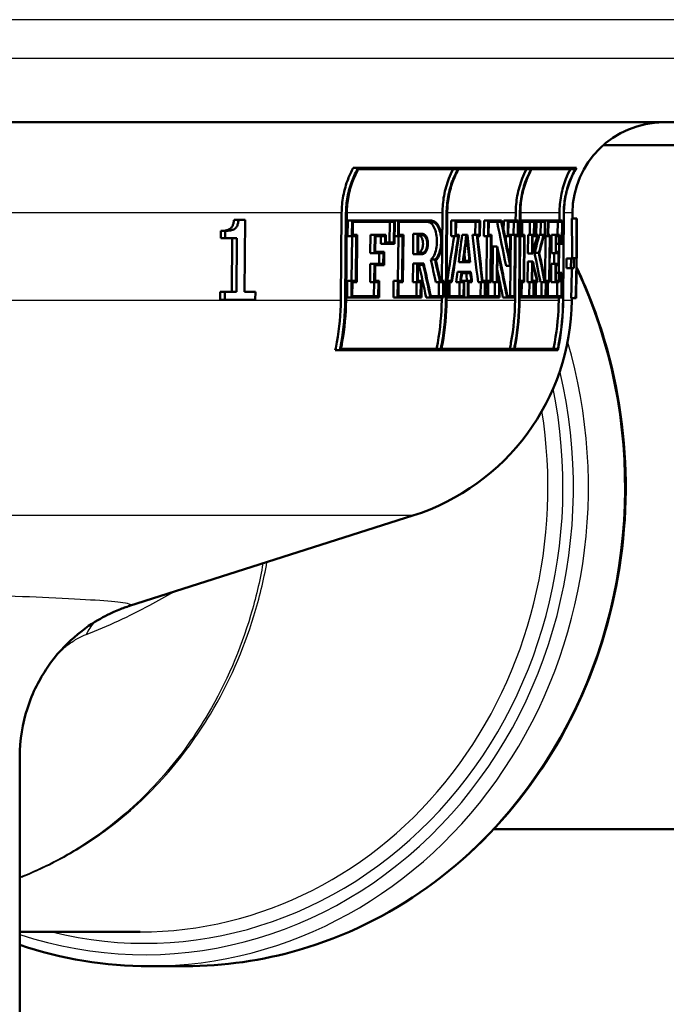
# Model space of a CAD drawing. Header units: millimetres. Extents: x 100 to 2000, y 93 to 4053.
# Tile 10 of 25: x 934 to 962, y 1501 to 1545. Entities that reach past the tile are written whole.
import ezdxf

# ---------------------------------------------------------------- set-up
doc = ezdxf.new("R2010")
doc.units = ezdxf.units.MM
doc.header["$LTSCALE"] = 10
doc.layers.add('Visible Edges(ISO)', color=7, linetype='Continuous', lineweight=50)
doc.layers.add('Visible Tangent Edges(ISO)', color=7, linetype='Continuous', lineweight=25)

msp = doc.modelspace()

# ---------------------------------------------------------------- linework, layer by layer
at = {"layer": 'Visible Edges(ISO)'}
for p, q in [((968.203, 1540.102), (852.803, 1540.102)), ((962.427, 1539.102), (959.3, 1539.102)), ((948.557, 1538.107), (948.336, 1538.107)), ((948.557, 1538.107), (958.117, 1538.107)), ((952.923, 1538.05), (948.56, 1538.05)), ((956.137, 1538.05), (952.95, 1538.05)), ((958.074, 1538.05), (956.156, 1538.05)), ((947.794, 1532.295), (947.825, 1536.137)), ((948.015, 1536.135), (947.983, 1532.294)), ((948.019, 1532.294), (948.051, 1536.135)), ((952.22, 1533.156), (952.244, 1536.137)), ((952.428, 1536.135), (952.398, 1532.294)), ((952.425, 1532.294), (952.456, 1536.135)), ((955.456, 1535.79), (955.459, 1536.137)), ((955.643, 1536.135), (955.612, 1532.294)), ((955.63, 1532.294), (955.661, 1536.135)), ((957.373, 1535.79), (957.376, 1536.137)), ((957.565, 1536.135), (957.534, 1532.294)), ((957.543, 1532.294), (957.574, 1536.135)), ((957.944, 1535.886), (957.946, 1536.137)), ((943.304, 1535.829), (943.104, 1535.829)), ((943.304, 1535.829), (943.588, 1535.829)), ((943.561, 1532.675), (943.588, 1535.829)), ((948.086, 1535.11), (948.091, 1535.79)), ((948.281, 1535.79), (948.091, 1535.79)), ((948.281, 1535.79), (948.275, 1535.11)), ((948.281, 1535.79), (950.154, 1535.79)), ((948.311, 1535.167), (948.316, 1535.733)), ((950.121, 1535.733), (948.316, 1535.733)), ((949.927, 1534.825), (949.935, 1535.733)), ((950.121, 1535.733), (950.114, 1534.825)), ((950.145, 1534.768), (950.154, 1535.79)), ((950.307, 1535.79), (950.154, 1535.79)), ((950.307, 1535.79), (950.302, 1535.11)), ((950.307, 1535.79), (951.772, 1535.79)), ((950.334, 1535.167), (950.339, 1535.733)), ((951.771, 1535.733), (950.339, 1535.733)), ((952.629, 1535.11), (952.634, 1535.79)), ((952.818, 1535.79), (952.634, 1535.79)), ((952.818, 1535.79), (952.813, 1535.11)), ((952.818, 1535.79), (953.896, 1535.79)), ((952.839, 1535.167), (952.844, 1535.733)), ((953.872, 1535.733), (952.844, 1535.733)), ((953.684, 1535.167), (953.689, 1535.733)), ((953.872, 1535.733), (953.868, 1535.167)), ((953.891, 1535.11), (953.896, 1535.79)), ((954.063, 1535.11), (954.069, 1535.79)), ((954.252, 1535.79), (954.069, 1535.79)), ((954.252, 1535.79), (954.247, 1535.11)), ((954.252, 1535.79), (954.838, 1535.79)), ((954.27, 1535.167), (954.274, 1535.733)), ((954.825, 1535.733), (954.274, 1535.733)), ((954.93, 1535.345), (954.934, 1535.79)), ((955.118, 1535.79), (954.934, 1535.79)), ((955.118, 1535.79), (955.112, 1535.11)), ((955.118, 1535.79), (955.572, 1535.79)), ((955.133, 1535.167), (955.137, 1535.733)), ((955.553, 1535.733), (955.137, 1535.733)), ((955.365, 1535.167), (955.369, 1535.733)), ((955.553, 1535.733), (955.549, 1535.167)), ((955.567, 1535.11), (955.572, 1535.79)), ((955.725, 1535.79), (955.658, 1535.79)), ((955.725, 1535.79), (955.72, 1535.11)), ((955.725, 1535.79), (956.279, 1535.79)), ((955.738, 1535.167), (955.743, 1535.733)), ((956.262, 1535.733), (955.743, 1535.733)), ((956.073, 1535.167), (956.077, 1535.733)), ((956.262, 1535.733), (956.258, 1535.167)), ((956.273, 1535.11), (956.279, 1535.79)), ((956.35, 1535.79), (956.279, 1535.79)), ((956.35, 1535.79), (956.344, 1535.11)), ((956.35, 1535.79), (956.756, 1535.79)), ((956.361, 1535.167), (956.365, 1535.733)), ((956.742, 1535.733), (956.365, 1535.733)), ((956.551, 1535.167), (956.556, 1535.733)), ((956.742, 1535.733), (956.737, 1535.167)), ((956.75, 1535.11), (956.756, 1535.79)), ((956.879, 1535.79), (956.756, 1535.79)), ((956.879, 1535.79), (956.873, 1535.11)), ((956.879, 1535.79), (957.502, 1535.79)), ((956.887, 1535.167), (956.891, 1535.733)), ((957.492, 1535.733), (956.891, 1535.733)), ((957.298, 1535.167), (957.303, 1535.733)), ((957.492, 1535.733), (957.484, 1534.825)), ((957.494, 1534.768), (957.502, 1535.79)), ((958.118, 1535.886), (957.921, 1535.886)), ((958.118, 1535.886), (958.134, 1535.886)), ((958.137, 1535.886), (958.134, 1535.886)), ((942.52, 1535.021), (942.522, 1535.341)), ((942.723, 1535.341), (942.522, 1535.341)), ((942.723, 1535.341), (942.72, 1535.021)), ((942.72, 1535.021), (942.52, 1535.021)), ((943.227, 1535.021), (942.72, 1535.021)), ((943.007, 1532.675), (943.028, 1535.021)), ((943.227, 1535.021), (943.207, 1532.675)), ((948.275, 1535.11), (948.086, 1535.11)), ((948.263, 1533.156), (948.28, 1535.11)), ((948.468, 1535.11), (948.275, 1535.11)), ((948.311, 1535.167), (948.504, 1535.167)), ((948.468, 1535.11), (948.452, 1533.156)), ((948.487, 1533.099), (948.504, 1535.167)), ((949.08, 1534.366), (949.087, 1535.167)), ((949.275, 1535.167), (949.087, 1535.167)), ((949.275, 1535.167), (949.268, 1534.366)), ((949.275, 1535.167), (949.764, 1535.167)), ((949.302, 1534.423), (949.308, 1535.11)), ((949.731, 1535.11), (949.308, 1535.11)), ((949.541, 1534.768), (949.544, 1535.11)), ((949.731, 1535.11), (949.728, 1534.768)), ((949.761, 1534.825), (949.764, 1535.167)), ((950.302, 1535.11), (950.148, 1535.11)), ((950.296, 1533.156), (950.312, 1535.11)), ((950.498, 1535.11), (950.302, 1535.11)), ((950.334, 1535.167), (950.53, 1535.167)), ((950.498, 1535.11), (950.482, 1533.156)), ((950.513, 1533.099), (950.53, 1535.167)), ((950.96, 1534.324), (950.967, 1535.206)), ((951.152, 1535.206), (950.967, 1535.206)), ((951.152, 1535.206), (951.145, 1534.324)), ((951.152, 1535.206), (951.384, 1535.206)), ((951.176, 1534.381), (951.182, 1535.149)), ((951.383, 1535.149), (951.182, 1535.149)), ((952.813, 1535.11), (952.629, 1535.11)), ((952.937, 1535.11), (952.813, 1535.11)), ((952.839, 1535.167), (952.972, 1535.167)), ((953.292, 1535.167), (953.108, 1535.167)), ((953.292, 1535.167), (953.338, 1535.167)), ((953.318, 1535.11), (953.31, 1535.11)), ((953.746, 1535.167), (953.563, 1535.167)), ((953.746, 1535.167), (953.868, 1535.167)), ((953.891, 1535.11), (953.778, 1535.11)), ((954.247, 1535.11), (954.063, 1535.11)), ((954.175, 1533.156), (954.191, 1535.11)), ((954.374, 1535.11), (954.247, 1535.11)), ((954.27, 1535.167), (954.397, 1535.167)), ((954.374, 1535.11), (954.359, 1533.156)), ((954.38, 1533.099), (954.397, 1535.167)), ((955.112, 1535.11), (954.979, 1535.11)), ((955.022, 1534.898), (955.024, 1535.11)), ((955.208, 1535.11), (955.112, 1535.11)), ((955.133, 1535.167), (955.228, 1535.167)), ((955.208, 1535.11), (955.199, 1534.017)), ((955.217, 1533.809), (955.228, 1535.167)), ((955.22, 1532.482), (955.241, 1535.167)), ((955.425, 1535.167), (955.241, 1535.167)), ((955.425, 1535.167), (955.404, 1532.482)), ((955.422, 1532.425), (955.444, 1535.11)), ((955.425, 1535.167), (955.549, 1535.167)), ((955.428, 1532.295), (955.45, 1535.11)), ((955.567, 1535.11), (955.444, 1535.11)), ((955.72, 1535.11), (955.653, 1535.11)), ((955.828, 1535.11), (955.72, 1535.11)), ((955.738, 1535.167), (955.846, 1535.167)), ((955.828, 1535.11), (955.813, 1533.156)), ((955.83, 1533.099), (955.846, 1535.167)), ((955.992, 1534.343), (955.999, 1535.167)), ((956.184, 1535.167), (955.999, 1535.167)), ((956.184, 1535.167), (956.177, 1534.343)), ((956.184, 1535.167), (956.258, 1535.167)), ((956.194, 1534.4), (956.199, 1535.11)), ((956.273, 1535.11), (956.199, 1535.11)), ((956.344, 1535.11), (956.273, 1535.11)), ((956.401, 1535.11), (956.344, 1535.11)), ((956.361, 1535.167), (956.439, 1535.167)), ((956.677, 1535.167), (956.491, 1535.167)), ((956.677, 1535.167), (956.737, 1535.167)), ((956.75, 1535.11), (956.682, 1535.11)), ((956.745, 1533.156), (956.761, 1535.11)), ((956.873, 1535.11), (956.75, 1535.11)), ((956.948, 1535.11), (956.873, 1535.11)), ((956.887, 1535.167), (956.961, 1535.167)), ((956.948, 1535.11), (956.932, 1533.156)), ((956.944, 1533.099), (956.961, 1535.167)), ((957.023, 1534.366), (957.03, 1535.167)), ((957.218, 1535.167), (957.03, 1535.167)), ((957.218, 1535.167), (957.211, 1534.366)), ((957.218, 1535.167), (957.378, 1535.167)), ((957.223, 1534.423), (957.229, 1535.11)), ((957.367, 1535.11), (957.229, 1535.11)), ((957.367, 1535.11), (957.365, 1534.768)), ((957.376, 1534.825), (957.378, 1535.167)), ((949.302, 1534.423), (949.69, 1534.423)), ((949.728, 1534.768), (949.541, 1534.768)), ((949.685, 1533.843), (949.69, 1534.423)), ((950.145, 1534.768), (949.728, 1534.768)), ((949.761, 1534.825), (950.114, 1534.825)), ((954.447, 1533.099), (954.459, 1534.654)), ((954.642, 1534.654), (954.459, 1534.654)), ((954.642, 1534.654), (954.63, 1533.099)), ((954.652, 1533.156), (954.662, 1534.446)), ((957.223, 1534.423), (957.35, 1534.423)), ((957.365, 1534.768), (957.226, 1534.768)), ((957.345, 1533.843), (957.35, 1534.423)), ((957.354, 1533.498), (957.365, 1534.768)), ((957.494, 1534.768), (957.365, 1534.768)), ((957.376, 1534.825), (957.484, 1534.825)), ((958.124, 1533.613), (958.133, 1534.636)), ((949.268, 1534.366), (949.08, 1534.366)), ((949.656, 1534.366), (949.268, 1534.366)), ((949.465, 1533.9), (949.469, 1534.366)), ((949.656, 1534.366), (949.652, 1533.9)), ((951.145, 1534.324), (950.96, 1534.324)), ((951.377, 1534.324), (951.145, 1534.324)), ((951.176, 1534.381), (951.377, 1534.381)), ((951.92, 1534.08), (951.736, 1534.08)), ((953.175, 1534.03), (953.424, 1534.03)), ((955.982, 1533.099), (955.989, 1534.003)), ((956.174, 1534.003), (955.989, 1534.003)), ((956.177, 1534.343), (955.992, 1534.343)), ((956.174, 1534.003), (956.167, 1533.099)), ((956.174, 1534.003), (956.204, 1534.003)), ((956.206, 1534.343), (956.177, 1534.343)), ((956.194, 1534.4), (956.2, 1534.4)), ((956.471, 1534.372), (956.286, 1534.372)), ((957.211, 1534.366), (957.023, 1534.366)), ((957.147, 1533.9), (957.15, 1534.366)), ((957.339, 1534.366), (957.211, 1534.366)), ((957.339, 1534.366), (957.335, 1533.9)), ((957.687, 1533.705), (957.69, 1534.13)), ((957.883, 1534.13), (957.69, 1534.13)), ((957.883, 1534.13), (957.879, 1533.705)), ((957.883, 1534.13), (958.004, 1534.13)), ((958.127, 1534.139), (957.928, 1534.139)), ((958, 1533.705), (958.004, 1534.13)), ((949.07, 1533.099), (949.077, 1533.9)), ((949.264, 1533.9), (949.077, 1533.9)), ((949.264, 1533.9), (949.258, 1533.099)), ((949.264, 1533.9), (949.652, 1533.9)), ((949.292, 1533.156), (949.298, 1533.843)), ((949.685, 1533.843), (949.298, 1533.843)), ((950.95, 1533.099), (950.956, 1533.913)), ((951.142, 1533.913), (950.956, 1533.913)), ((951.142, 1533.913), (951.135, 1533.099)), ((951.142, 1533.913), (951.424, 1533.913)), ((951.166, 1533.156), (951.171, 1533.856)), ((951.405, 1533.856), (951.171, 1533.856)), ((953.086, 1533.546), (952.903, 1533.546)), ((953.141, 1533.973), (952.957, 1533.973)), ((953.086, 1533.546), (953.495, 1533.546)), ((953.455, 1533.973), (953.141, 1533.973)), ((955.217, 1533.809), (955.033, 1533.809)), ((956.184, 1533.156), (956.19, 1533.946)), ((956.197, 1533.946), (956.19, 1533.946)), ((957.013, 1533.099), (957.02, 1533.9)), ((957.207, 1533.9), (957.02, 1533.9)), ((957.207, 1533.9), (957.201, 1533.099)), ((957.207, 1533.9), (957.335, 1533.9)), ((957.213, 1533.156), (957.218, 1533.843)), ((957.345, 1533.843), (957.218, 1533.843)), ((957.879, 1533.705), (957.687, 1533.705)), ((958, 1533.705), (957.879, 1533.705)), ((948.064, 1532.425), (948.07, 1533.156)), ((948.259, 1533.156), (948.07, 1533.156)), ((948.259, 1533.156), (948.253, 1532.425)), ((948.259, 1533.156), (948.452, 1533.156)), ((949.292, 1533.156), (949.469, 1533.156)), ((949.463, 1532.425), (949.469, 1533.156)), ((950.094, 1532.425), (950.1, 1533.156)), ((950.286, 1533.156), (950.1, 1533.156)), ((950.286, 1533.156), (950.28, 1532.425)), ((950.286, 1533.156), (950.482, 1533.156)), ((951.166, 1533.156), (951.326, 1533.156)), ((951.32, 1532.425), (951.326, 1533.156)), ((952.154, 1533.156), (952.304, 1533.156)), ((952.298, 1532.425), (952.304, 1533.156)), ((952.531, 1533.156), (952.432, 1533.156)), ((952.531, 1533.156), (952.525, 1532.425)), ((952.531, 1533.156), (952.64, 1533.156)), ((953.062, 1533.156), (953.202, 1533.156)), ((953.475, 1533.488), (953.106, 1533.488)), ((953.196, 1532.425), (953.202, 1533.156)), ((953.362, 1533.156), (953.202, 1533.156)), ((953.362, 1533.156), (953.356, 1532.425)), ((953.362, 1533.156), (953.507, 1533.156)), ((954.007, 1533.156), (954.129, 1533.156)), ((954.124, 1532.425), (954.129, 1533.156)), ((954.231, 1533.156), (954.129, 1533.156)), ((954.231, 1533.156), (954.225, 1532.425)), ((954.231, 1533.156), (954.359, 1533.156)), ((954.652, 1533.156), (954.754, 1533.156)), ((954.748, 1532.425), (954.754, 1533.156)), ((955.704, 1533.156), (955.637, 1533.156)), ((955.704, 1533.156), (955.698, 1532.425)), ((955.704, 1533.156), (955.813, 1533.156)), ((956.184, 1533.156), (956.257, 1533.156)), ((956.251, 1532.425), (956.257, 1533.156)), ((956.329, 1533.156), (956.257, 1533.156)), ((956.329, 1533.156), (956.323, 1532.425)), ((956.329, 1533.156), (956.386, 1533.156)), ((956.735, 1533.156), (956.788, 1533.156)), ((956.782, 1532.425), (956.788, 1533.156)), ((956.857, 1533.156), (956.788, 1533.156)), ((956.857, 1533.156), (956.851, 1532.425)), ((956.857, 1533.156), (956.932, 1533.156)), ((957.213, 1533.156), (957.351, 1533.156)), ((957.354, 1533.498), (957.215, 1533.498)), ((957.354, 1533.498), (957.351, 1533.156)), ((957.354, 1533.498), (957.483, 1533.498)), ((957.361, 1533.099), (957.364, 1533.441)), ((957.473, 1533.441), (957.364, 1533.441)), ((957.473, 1533.441), (957.465, 1532.482)), ((957.474, 1532.425), (957.483, 1533.498)), ((948.289, 1532.482), (948.294, 1533.099)), ((948.487, 1533.099), (948.294, 1533.099)), ((949.258, 1533.099), (949.07, 1533.099)), ((949.242, 1532.482), (949.247, 1533.099)), ((949.435, 1533.099), (949.258, 1533.099)), ((949.435, 1533.099), (949.43, 1532.482)), ((950.312, 1532.482), (950.317, 1533.099)), ((950.513, 1533.099), (950.317, 1533.099)), ((951.135, 1533.099), (950.95, 1533.099)), ((951.105, 1532.482), (951.11, 1533.099)), ((951.295, 1533.099), (951.135, 1533.099)), ((951.295, 1533.099), (951.29, 1532.482)), ((952.136, 1533.099), (951.952, 1533.099)), ((952.087, 1532.482), (952.092, 1533.099)), ((952.276, 1533.099), (952.136, 1533.099)), ((952.276, 1533.099), (952.271, 1532.482)), ((952.553, 1532.482), (952.558, 1533.099)), ((952.659, 1533.099), (952.558, 1533.099)), ((953.028, 1533.099), (952.845, 1533.099)), ((952.987, 1532.482), (952.992, 1533.099)), ((953.176, 1533.099), (953.028, 1533.099)), ((953.176, 1533.099), (953.171, 1532.482)), ((953.382, 1532.482), (953.386, 1533.099)), ((953.538, 1533.099), (953.386, 1533.099)), ((953.989, 1533.099), (953.806, 1533.099)), ((953.918, 1532.482), (953.923, 1533.099)), ((954.106, 1533.099), (953.989, 1533.099)), ((954.106, 1533.099), (954.101, 1532.482)), ((954.248, 1532.482), (954.253, 1533.099)), ((954.38, 1533.099), (954.253, 1533.099)), ((954.63, 1533.099), (954.447, 1533.099)), ((954.544, 1532.482), (954.549, 1533.099)), ((954.732, 1533.099), (954.63, 1533.099)), ((954.732, 1533.099), (954.727, 1532.482)), ((955.716, 1532.482), (955.721, 1533.099)), ((955.83, 1533.099), (955.721, 1533.099)), ((956.167, 1533.099), (955.982, 1533.099)), ((956.051, 1532.482), (956.056, 1533.099)), ((956.241, 1533.099), (956.167, 1533.099)), ((956.241, 1533.099), (956.236, 1532.482)), ((956.339, 1532.482), (956.344, 1533.099)), ((956.42, 1533.099), (956.344, 1533.099)), ((956.728, 1533.099), (956.542, 1533.099)), ((956.583, 1532.482), (956.588, 1533.099)), ((956.774, 1533.099), (956.728, 1533.099)), ((956.774, 1533.099), (956.769, 1532.482)), ((956.865, 1532.482), (956.87, 1533.099)), ((956.944, 1533.099), (956.87, 1533.099)), ((957.201, 1533.099), (957.013, 1533.099)), ((957.361, 1533.099), (957.201, 1533.099)), ((957.276, 1532.482), (957.281, 1533.099)), ((942.496, 1532.318), (942.499, 1532.675)), ((942.697, 1532.318), (942.496, 1532.318)), ((942.7, 1532.675), (942.499, 1532.675)), ((942.7, 1532.675), (942.697, 1532.318)), ((944.037, 1532.318), (942.697, 1532.318)), ((942.7, 1532.675), (943.207, 1532.675)), ((943.561, 1532.675), (944.04, 1532.675)), ((944.037, 1532.318), (944.04, 1532.675)), ((948.253, 1532.425), (948.064, 1532.425)), ((949.463, 1532.425), (948.253, 1532.425)), ((948.289, 1532.482), (949.43, 1532.482)), ((950.28, 1532.425), (950.094, 1532.425)), ((951.32, 1532.425), (950.28, 1532.425)), ((950.312, 1532.482), (951.29, 1532.482)), ((951.716, 1532.425), (951.531, 1532.425)), ((952.298, 1532.425), (951.716, 1532.425)), ((951.735, 1532.482), (952.271, 1532.482)), ((952.213, 1532.295), (952.214, 1532.425)), ((952.525, 1532.425), (952.426, 1532.425)), ((953.196, 1532.425), (952.525, 1532.425)), ((952.553, 1532.482), (953.171, 1532.482)), ((953.356, 1532.425), (953.196, 1532.425)), ((954.124, 1532.425), (953.356, 1532.425)), ((953.382, 1532.482), (954.101, 1532.482)), ((954.225, 1532.425), (954.124, 1532.425)), ((954.748, 1532.425), (954.225, 1532.425)), ((954.248, 1532.482), (954.727, 1532.482)), ((955.083, 1532.425), (954.899, 1532.425)), ((955.422, 1532.425), (955.083, 1532.425)), ((955.095, 1532.482), (955.404, 1532.482)), ((955.698, 1532.425), (955.631, 1532.425)), ((956.251, 1532.425), (955.698, 1532.425)), ((955.716, 1532.482), (956.236, 1532.482)), ((956.323, 1532.425), (956.251, 1532.425)), ((956.782, 1532.425), (956.323, 1532.425)), ((956.339, 1532.482), (956.769, 1532.482)), ((956.851, 1532.425), (956.782, 1532.425)), ((957.474, 1532.425), (956.851, 1532.425)), ((956.865, 1532.482), (957.465, 1532.482)), ((957.344, 1532.295), (957.345, 1532.425)), ((958.087, 1532.386), (957.89, 1532.386)), ((957.913, 1532.295), (957.913, 1532.386)), ((958.102, 1532.386), (958.087, 1532.386)), ((958.106, 1532.386), (958.102, 1532.386)), ((947.74, 1530.107), (947.545, 1530.107)), ((957.299, 1530.107), (947.74, 1530.107)), ((947.789, 1530.164), (952.173, 1530.164)), ((952.2, 1530.164), (955.388, 1530.164)), ((955.406, 1530.164), (957.303, 1530.164)), ((938.527, 1518.897), (950.949, 1522.854)), ((933.706, 1500.902), (933.706, 1512.262)), ((968.403, 1509.102), (954.489, 1509.102)), ((938.987, 1504.602), (933.706, 1504.602)), ((939.386, 1503.102), (940.979, 1503.102))]:
    msp.add_line(p, q, dxfattribs=at)
for centre, radius, start, end in [((961.946, 1536.102), 4, 90, 179.5), ((947.913, 1532.383), 10, 287.6709, 359.5)]:
    msp.add_arc(centre, radius, start, end, dxfattribs=at)
for centre, major_axis, ratio, start_param, end_param in [((910.225, 1539.659), (25.77, -78.778), 0.506057, 1.333409, 1.357546), ((910.224, 1539.664), (25.879, -79.11), 0.506057, 1.333655, 1.357691), ((910.224, 1539.776), (25.879, -79.111), 0.506057, 1.334858, 1.357009), ((910.234, 1565.322), (26.56, -75.861), 0.522197, 0.973687, 0.998326), ((910.233, 1565.327), (26.672, -76.179), 0.522197, 0.975468, 0.999987), ((910.768, 1505.157), (26.454, 75.001), 0.523917, 5.290244, 5.309786), ((910.229, 1566.695), (26.399, -77.524), 0.515666, 0.975791, 0.994783), ((911.033, 1548.822), (20.587, 152.366), 0.281229, 4.647449, 4.66032), ((911.035, 1548.84), (20.674, 153.007), 0.281229, 4.647764, 4.660581), ((911.035, 1548.648), (20.673, 153.002), 0.281229, 4.648646, 4.662212), ((911.123, 1549.08), (20.128, 178.271), 0.241563, 4.654844, 4.661562), ((911.125, 1549.104), (20.212, 179.022), 0.241563, 4.655063, 4.661752), ((911.125, 1548.882), (20.212, 179.014), 0.241563, 4.656623, 4.662673), ((909.823, 1533.522), (19.951, -195.536), 0.220992, 1.550849, 1.55637), ((909.822, 1533.764), (19.952, -195.545), 0.220992, 1.54932, 1.555425), ((909.959, 1536.051), (20.449, -156.152), 0.274039, 1.516036, 1.52927), ((909.957, 1536.07), (20.535, -156.811), 0.274039, 1.515994, 1.529173), ((909.957, 1536.266), (20.536, -156.816), 0.274039, 1.515104, 1.527554), ((910.668, 1528.899), (-39.484, -39.927), 0.655883, 2.275747, 2.277068), ((910.669, 1528.901), (39.651, 40.096), 0.655883, 5.403099, 5.418071), ((910.669, 1528.82), (-39.65, -40.095), 0.655883, 2.26201, 2.279396), ((910.671, 1527.754), (-38.863, -41.323), 0.655406, 2.25993, 2.276489), ((910.672, 1527.756), (39.027, 41.498), 0.655406, 5.400906, 5.417393), ((910.672, 1527.674), (-39.026, -41.497), 0.655406, 2.260944, 2.276315), ((910.224, 1537.792), (25.88, -79.033), 0.506298, 1.340163, 1.367311), ((910.224, 1537.681), (25.879, -79.031), 0.506298, 1.340845, 1.36611), ((910.147, 1525.071), (22.721, -101.813), 0.407914, 1.55862, 1.568247), ((910.146, 1525.079), (22.817, -102.243), 0.407914, 1.558209, 1.567795), ((910.146, 1525.215), (22.818, -102.246), 0.407914, 1.557436, 1.566184), ((909.825, 1533.493), (19.867, -194.714), 0.220992, 1.551011, 1.552513), ((910.317, 1541.151), (36.252, -47.979), 0.645678, 0.965512, 0.982617), ((910.302, 1543.314), (33.57, -53.539), 0.627786, 1.017304, 1.039731), ((910.302, 1543.317), (33.711, -53.764), 0.627786, 1.018015, 1.040345), ((910.302, 1543.407), (33.712, -53.765), 0.627786, 1.017445, 1.03872), ((910.76, 1505.885), (26.776, 72.803), 0.533513, 5.296699, 5.296823), ((910.762, 1505.89), (26.889, 73.111), 0.533513, 5.269726, 5.295022), ((910.13, 1522.205), (22.319, -106.837), 0.390497, 1.584887, 1.598308), ((910.128, 1522.214), (22.413, -107.289), 0.390497, 1.5844, 1.597764), ((910.128, 1522.355), (22.414, -107.292), 0.390497, 1.58361, 1.596973), ((911.111, 1548.676), (20.175, 174.857), 0.246136, 4.651615, 4.654176), ((911.113, 1548.7), (20.259, 175.593), 0.246136, 4.651854, 4.654405), ((909.82, 1533.775), (19.945, -196.158), 0.220315, 1.544955, 1.54723), ((910.225, 1537.676), (25.77, -78.7), 0.506298, 1.34982, 1.355536), ((910.317, 1541.065), (-36.251, 47.979), 0.645678, 4.10981, 4.124749), ((910.76, 1505.885), (26.776, 72.803), 0.533513, 5.271402, 5.290505), ((910.767, 1504.511), (26.475, 74.883), 0.524464, 5.270444, 5.290211), ((910.229, 1565.852), (26.425, -77.367), 0.516377, 0.956173, 0.975717), ((911.113, 1548.482), (20.259, 175.586), 0.246136, 4.653424, 4.655321), ((909.823, 1533.503), (19.861, -195.324), 0.220315, 1.546627, 1.548326), ((909.82, 1533.532), (19.945, -196.149), 0.220315, 1.546483, 1.548175), ((910.225, 1537.676), (25.77, -78.7), 0.506298, 1.34063, 1.349598), ((910.318, 1541.063), (36.099, -47.777), 0.645678, 0.967628, 0.968947)]:
    msp.add_ellipse(centre, major_axis=major_axis, ratio=ratio, start_param=start_param, end_param=end_param, dxfattribs=at)
for points, knots in [([(947.825, 1536.137), (947.827, 1536.371), (947.85, 1536.625), (947.945, 1537.135), (948.02, 1537.39), (948.17, 1537.777), (948.247, 1537.944), (948.336, 1538.107)], [1.205185, 1.205185, 1.205185, 1.205185, 1.2750149, 1.2750149, 1.3483206, 1.3483206, 1.4009583, 1.4009583, 1.4009583, 1.4009583]), ([(948.557, 1538.107), (948.448, 1537.921), (948.355, 1537.727), (948.2, 1537.326), (948.129, 1537.083), (948.038, 1536.599), (948.017, 1536.358), (948.015, 1536.135)], [0.9414695, 0.9414695, 0.9414695, 0.9414695, 1.0023261, 1.0023261, 1.0719709, 1.0719709, 1.1383137, 1.1383137, 1.1383137, 1.1383137]), ([(948.051, 1536.135), (948.053, 1536.358), (948.075, 1536.599), (948.165, 1537.083), (948.236, 1537.326), (948.384, 1537.708), (948.465, 1537.882), (948.56, 1538.05)], [1.1447577, 1.1447577, 1.1447577, 1.1447577, 1.2111073, 1.2111073, 1.2807589, 1.2807589, 1.3353867, 1.3353867, 1.3353867, 1.3353867]), ([(952.244, 1536.137), (952.246, 1536.374), (952.269, 1536.63), (952.363, 1537.146), (952.437, 1537.404), (952.576, 1537.769), (952.639, 1537.911), (952.711, 1538.05)], [1.1901034, 1.1901034, 1.1901034, 1.1901034, 1.2606564, 1.2606564, 1.3346851, 1.3346851, 1.3792648, 1.3792648, 1.3792648, 1.3792648]), ([(952.923, 1538.05), (952.833, 1537.886), (952.756, 1537.717), (952.611, 1537.338), (952.541, 1537.093), (952.452, 1536.604), (952.43, 1536.36), (952.428, 1536.135)], [0.9338808, 0.9338808, 0.9338808, 0.9338808, 0.9867599, 0.9867599, 1.0570276, 1.0570276, 1.1239933, 1.1239933, 1.1239933, 1.1239933]), ([(952.456, 1536.135), (952.457, 1536.36), (952.479, 1536.604), (952.568, 1537.093), (952.639, 1537.338), (952.783, 1537.717), (952.86, 1537.886), (952.95, 1538.05)], [1.1305478, 1.1305478, 1.1305478, 1.1305478, 1.1975157, 1.1975157, 1.2677857, 1.2677857, 1.3206586, 1.3206586, 1.3206586, 1.3206586]), ([(955.459, 1536.137), (955.461, 1536.374), (955.483, 1536.63), (955.578, 1537.146), (955.652, 1537.404), (955.791, 1537.769), (955.853, 1537.911), (955.925, 1538.05)], [1.1900578, 1.1900578, 1.1900578, 1.1900578, 1.2606112, 1.2606112, 1.3346404, 1.3346404, 1.3792175, 1.3792175, 1.3792175, 1.3792175]), ([(956.137, 1538.05), (956.047, 1537.886), (955.97, 1537.717), (955.826, 1537.338), (955.755, 1537.093), (955.666, 1536.604), (955.645, 1536.36), (955.643, 1536.135)], [0.933839, 0.933839, 0.933839, 0.933839, 0.9867127, 0.9867127, 1.0569824, 1.0569824, 1.12395, 1.12395, 1.12395, 1.12395]), ([(955.661, 1536.135), (955.663, 1536.36), (955.684, 1536.604), (955.774, 1537.093), (955.844, 1537.338), (955.988, 1537.717), (956.066, 1537.886), (956.156, 1538.05)], [1.1306038, 1.1306038, 1.1306038, 1.1306038, 1.1975692, 1.1975692, 1.2678367, 1.2678367, 1.3207166, 1.3207166, 1.3207166, 1.3207166]), ([(957.376, 1536.137), (957.378, 1536.373), (957.401, 1536.629), (957.497, 1537.143), (957.573, 1537.4), (957.716, 1537.765), (957.781, 1537.909), (957.856, 1538.05)], [1.205038, 1.205038, 1.205038, 1.205038, 1.2754353, 1.2754353, 1.3493085, 1.3493085, 1.3947166, 1.3947166, 1.3947166, 1.3947166]), ([(958.074, 1538.05), (957.979, 1537.882), (957.898, 1537.708), (957.75, 1537.326), (957.679, 1537.083), (957.589, 1536.599), (957.567, 1536.358), (957.565, 1536.135)], [0.9475442, 0.9475442, 0.9475442, 0.9475442, 1.0021744, 1.0021744, 1.0718252, 1.0718252, 1.138174, 1.138174, 1.138174, 1.138174]), ([(957.574, 1536.135), (957.576, 1536.358), (957.598, 1536.599), (957.688, 1537.083), (957.759, 1537.326), (957.915, 1537.727), (958.007, 1537.921), (958.117, 1538.107)], [1.1449381, 1.1449381, 1.1449381, 1.1449381, 1.21128, 1.21128, 1.2809239, 1.2809239, 1.341783, 1.341783, 1.341783, 1.341783]), ([(942.522, 1535.341), (942.609, 1535.341), (942.704, 1535.348), (942.878, 1535.394), (942.927, 1535.426), (942.985, 1535.472), (943.01, 1535.503), (943.053, 1535.579), (943.068, 1535.62), (943.093, 1535.717), (943.1, 1535.773), (943.104, 1535.829)], [0, 0, 0, 0, 0.0354086, 0.0354086, 0.0720474, 0.0720474, 0.1130321, 0.1130321, 0.1525503, 0.1525503, 0.2000878, 0.2000878, 0.2000878, 0.2000878]), ([(943.304, 1535.829), (943.299, 1535.769), (943.291, 1535.707), (943.262, 1535.604), (943.244, 1535.561), (943.191, 1535.476), (943.159, 1535.45), (943.08, 1535.396), (943.014, 1535.375), (942.879, 1535.346), (942.799, 1535.341), (942.723, 1535.341)], [-0.08698237, -0.08698237, -0.08698237, -0.08698237, -0.07604125, -0.07604125, -0.06705849, -0.06705849, -0.05595824, -0.05595824, -0.03073984, -0.03073984, 0, 0, 0, 0]), ([(951.736, 1534.08), (951.737, 1534.081), (951.737, 1534.081), (951.791, 1534.126), (951.839, 1534.192), (951.915, 1534.345), (951.948, 1534.441), (951.992, 1534.653), (952.004, 1534.767), (952.005, 1534.875), (952.005, 1534.983), (951.996, 1535.098), (951.955, 1535.31), (951.923, 1535.406), (951.849, 1535.558), (951.802, 1535.624), (951.698, 1535.711), (951.641, 1535.733), (951.587, 1535.733)], [-0.0976463, -0.0976463, -0.0976463, -0.0976463, -0.0971814, -0.0971814, -0.0646479, -0.0646479, -0.0323239, -0.0323239, 0, 0, 0, 0.0323614, 0.0323614, 0.0647228, 0.0647228, 0.0971998, 0.0971998, 0.129591, 0.129591, 0.129591, 0.129591]), ([(951.771, 1535.733), (951.825, 1535.733), (951.882, 1535.711), (951.987, 1535.624), (952.034, 1535.558), (952.107, 1535.406), (952.139, 1535.31), (952.18, 1535.098), (952.19, 1534.983), (952.189, 1534.875), (952.188, 1534.767), (952.177, 1534.653), (952.132, 1534.441), (952.1, 1534.345), (952.024, 1534.192), (951.976, 1534.126), (951.922, 1534.081), (951.921, 1534.081), (951.92, 1534.08)], [-0.1295884, -0.1295884, -0.1295884, -0.1295884, -0.097198, -0.097198, -0.0647223, -0.0647223, -0.0323612, -0.0323612, 0, 0, 0, 0.032324, 0.032324, 0.0646481, 0.0646481, 0.0971799, 0.0971799, 0.0976443, 0.0976443, 0.0976443, 0.0976443]), ([(951.958, 1534.052), (952.005, 1534.097), (952.047, 1534.159), (952.122, 1534.31), (952.157, 1534.412), (952.204, 1534.638), (952.216, 1534.76), (952.217, 1534.875), (952.217, 1534.99), (952.207, 1535.113), (952.164, 1535.338), (952.13, 1535.441), (952.051, 1535.604), (952.001, 1535.674), (951.89, 1535.767), (951.829, 1535.79), (951.772, 1535.79)], [-0.0984845, -0.0984845, -0.0984845, -0.0984845, -0.0689511, -0.0689511, -0.0344756, -0.0344756, 0, 0, 0, 0.0345153, 0.0345153, 0.0690305, 0.0690305, 0.1036675, 0.1036675, 0.1382134, 0.1382134, 0.1382134, 0.1382134]), ([(951.192, 1534.381), (951.192, 1534.381), (951.192, 1534.381), (951.217, 1534.381), (951.244, 1534.391), (951.293, 1534.43), (951.316, 1534.46), (951.351, 1534.528), (951.366, 1534.571), (951.387, 1534.666), (951.392, 1534.717), (951.393, 1534.765), (951.393, 1534.814), (951.388, 1534.865), (951.369, 1534.959), (951.354, 1535.002), (951.32, 1535.071), (951.298, 1535.1), (951.25, 1535.139), (951.223, 1535.149), (951.198, 1535.149)], [-0.0580899, -0.0580899, -0.0580899, -0.0580899, -0.0580462, -0.0580462, -0.0434697, -0.0434697, -0.0288933, -0.0288933, -0.0144466, -0.0144466, 0, 0, 0, 0.0144691, 0.0144691, 0.0289382, 0.0289382, 0.0434769, 0.0434769, 0.0579719, 0.0579719, 0.0579719, 0.0579719]), ([(951.377, 1534.324), (951.377, 1534.324), (951.377, 1534.324), (951.406, 1534.324), (951.436, 1534.335), (951.493, 1534.381), (951.518, 1534.415), (951.559, 1534.493), (951.576, 1534.543), (951.6, 1534.651), (951.606, 1534.71), (951.607, 1534.765), (951.607, 1534.821), (951.602, 1534.88), (951.58, 1534.988), (951.563, 1535.038), (951.523, 1535.116), (951.498, 1535.15), (951.443, 1535.195), (951.412, 1535.206), (951.384, 1535.206)], [-0.0667381, -0.0667381, -0.0667381, -0.0667381, -0.0666882, -0.0666882, -0.0499426, -0.0499426, -0.033197, -0.033197, -0.0165985, -0.0165985, 0, 0, 0, 0.0166241, 0.0166241, 0.0332482, 0.0332482, 0.0499513, 0.0499513, 0.0666044, 0.0666044, 0.0666044, 0.0666044]), ([(951.383, 1535.149), (951.408, 1535.149), (951.435, 1535.139), (951.483, 1535.1), (951.505, 1535.071), (951.539, 1535.002), (951.554, 1534.959), (951.573, 1534.865), (951.578, 1534.814), (951.577, 1534.765), (951.577, 1534.717), (951.572, 1534.666), (951.551, 1534.571), (951.536, 1534.528), (951.5, 1534.46), (951.478, 1534.43), (951.429, 1534.391), (951.402, 1534.381), (951.377, 1534.381), (951.377, 1534.381), (951.377, 1534.381)], [-0.0579702, -0.0579702, -0.0579702, -0.0579702, -0.0434758, -0.0434758, -0.0289379, -0.0289379, -0.0144689, -0.0144689, 0, 0, 0, 0.0144467, 0.0144467, 0.0288933, 0.0288933, 0.0434688, 0.0434688, 0.0580442, 0.0580442, 0.0580877, 0.0580877, 0.0580877, 0.0580877]), ([(958.125, 1533.749), (958.672, 1532.599), (959.12, 1531.394), (960.057, 1528.007), (960.332, 1525.756), (960.217, 1521.272), (959.826, 1519.04), (958.418, 1514.822), (957.401, 1512.838), (954.843, 1509.318), (953.304, 1507.783), (949.859, 1505.322), (947.956, 1504.393), (944.342, 1503.342), (942.661, 1503.102), (940.979, 1503.102)], [1.092683, 1.092683, 1.092683, 1.092683, 1.277855, 1.277855, 1.598834, 1.598834, 1.919938, 1.919938, 2.240863, 2.240863, 2.561283, 2.561283, 2.880905, 2.880905, 3.141593, 3.141593, 3.141593, 3.141593]), ([(947.545, 1530.107), (947.571, 1530.223), (947.595, 1530.34), (947.732, 1531.077), (947.789, 1531.71), (947.794, 1532.295)], [5.8866123, 5.8866123, 5.8866123, 5.8866123, 5.9194857, 5.9194857, 6.0936191, 6.0936191, 6.0936191, 6.0936191]), ([(947.983, 1532.294), (947.978, 1531.697), (947.92, 1531.051), (947.783, 1530.314), (947.762, 1530.21), (947.74, 1530.107)], [0.0088632, 0.0088632, 0.0088632, 0.0088632, 0.1864924, 0.1864924, 0.2157072, 0.2157072, 0.2157072, 0.2157072]), ([(947.789, 1530.164), (947.806, 1530.249), (947.823, 1530.333), (947.957, 1531.051), (948.015, 1531.696), (948.019, 1532.294)], [6.0126669, 6.0126669, 6.0126669, 6.0126669, 6.0364662, 6.0364662, 6.2141185, 6.2141185, 6.2141185, 6.2141185]), ([(951.984, 1530.164), (952.003, 1530.254), (952.021, 1530.344), (952.152, 1531.062), (952.209, 1531.703), (952.213, 1532.295)], [5.7322361, 5.7322361, 5.7322361, 5.7322361, 5.7575725, 5.7575725, 5.93375, 5.93375, 5.93375, 5.93375]), ([(952.398, 1532.294), (952.393, 1531.69), (952.335, 1531.036), (952.204, 1530.318), (952.189, 1530.241), (952.173, 1530.164)], [0.0088634, 0.0088634, 0.0088634, 0.0088634, 0.1885658, 0.1885658, 0.2102311, 0.2102311, 0.2102311, 0.2102311]), ([(952.2, 1530.164), (952.216, 1530.241), (952.231, 1530.318), (952.362, 1531.036), (952.42, 1531.69), (952.425, 1532.294)], [5.8505651, 5.8505651, 5.8505651, 5.8505651, 5.8722229, 5.8722229, 6.0519325, 6.0519325, 6.0519325, 6.0519325]), ([(955.199, 1530.164), (955.218, 1530.254), (955.235, 1530.344), (955.367, 1531.062), (955.423, 1531.703), (955.428, 1532.295)], [5.7317768, 5.7317768, 5.7317768, 5.7317768, 5.7571068, 5.7571068, 5.9332905, 5.9332905, 5.9332905, 5.9332905]), ([(955.612, 1532.294), (955.607, 1531.69), (955.549, 1531.036), (955.418, 1530.318), (955.403, 1530.241), (955.388, 1530.164)], [0.0088634, 0.0088634, 0.0088634, 0.0088634, 0.1885721, 0.1885721, 0.2102309, 0.2102309, 0.2102309, 0.2102309]), ([(955.406, 1530.164), (955.422, 1530.241), (955.437, 1530.318), (955.568, 1531.036), (955.625, 1531.69), (955.63, 1532.294)], [5.8511716, 5.8511716, 5.8511716, 5.8511716, 5.8728378, 5.8728378, 6.0525393, 6.0525393, 6.0525393, 6.0525393]), ([(957.108, 1530.164), (957.129, 1530.261), (957.149, 1530.359), (957.282, 1531.077), (957.339, 1531.71), (957.344, 1532.295)], [5.8903703, 5.8903703, 5.8903703, 5.8903703, 5.9178225, 5.9178225, 6.0919757, 6.0919757, 6.0919757, 6.0919757]), ([(957.299, 1530.107), (957.322, 1530.21), (957.343, 1530.314), (957.48, 1531.051), (957.538, 1531.697), (957.543, 1532.294)], [6.0094473, 6.0094473, 6.0094473, 6.0094473, 6.0386652, 6.0386652, 6.2162915, 6.2162915, 6.2162915, 6.2162915]), ([(957.534, 1532.294), (957.529, 1531.696), (957.471, 1531.051), (957.337, 1530.333), (957.32, 1530.249), (957.303, 1530.164)], [0.0088632, 0.0088632, 0.0088632, 0.0088632, 0.1865125, 0.1865125, 0.210315, 0.210315, 0.210315, 0.210315]), ([(933.706, 1512.262), (933.706, 1513.011), (933.833, 1513.756), (934.271, 1515.115), (934.588, 1515.708), (935.321, 1516.792), (935.734, 1517.207), (936.56, 1517.93), (936.938, 1518.163), (937.549, 1518.509), (937.786, 1518.616), (938.18, 1518.78), (938.336, 1518.835), (938.488, 1518.885), (938.508, 1518.891), (938.527, 1518.897)], [22.6262676, 22.6262676, 22.6262676, 22.6262676, 22.6454991, 22.6454991, 22.6666041, 22.6666041, 22.6941133, 22.6941133, 22.7308277, 22.7308277, 22.767542, 22.767542, 22.8042564, 22.8042564, 22.8098393, 22.8098393, 22.8098393, 22.8098393])]:
    msp.add_open_spline(points, degree=3, knots=knots, dxfattribs=at)
msp.add_open_spline([(939.386, 1503.102), (937.464, 1503.102), (935.542, 1503.416), (933.706, 1504.031)], degree=3, dxfattribs=at)
at = {"layer": 'Visible Tangent Edges(ISO)'}
for p, q in [((971.003, 1544.602), (850.003, 1544.602)), ((971.003, 1542.902), (850.003, 1542.902)), ((947.825, 1536.137), (863.059, 1536.137)), ((948.051, 1536.135), (948.015, 1536.135)), ((952.244, 1536.137), (948.051, 1536.137)), ((952.456, 1536.135), (952.428, 1536.135)), ((955.459, 1536.137), (952.456, 1536.137)), ((955.661, 1536.135), (955.643, 1536.135)), ((957.376, 1536.137), (955.661, 1536.137)), ((957.574, 1536.135), (957.565, 1536.135)), ((957.946, 1536.137), (957.575, 1536.137)), ((947.794, 1532.295), (863.092, 1532.295)), ((948.019, 1532.294), (947.983, 1532.294)), ((952.213, 1532.295), (948.02, 1532.295)), ((952.425, 1532.294), (952.398, 1532.294)), ((955.428, 1532.295), (952.425, 1532.295)), ((955.63, 1532.294), (955.612, 1532.294)), ((957.344, 1532.295), (955.63, 1532.295)), ((957.543, 1532.294), (957.534, 1532.294)), ((957.913, 1532.295), (957.543, 1532.295)), ((950.949, 1522.854), (870.056, 1522.854))]:
    msp.add_line(p, q, dxfattribs=at)
for centre, major_axis, ratio, start_param, end_param in [((940.979, 1524.102), (0, -21), 0.917216, 0, 2.043951), ((939.386, 1524.102), (0, -21), 0.917216, 0, 1.880117), ((939.187, 1524.102), (0, -20.5), 0.917216, 5.987404, 8.105815), ((939.187, 1524.102), (0, -20), 0.917216, 6.05911, 8.071913), ((938.987, 1524.102), (0, -19.5), 0.917216, 0, 1.743042), ((938.726, 1516.435), (-0.999, 2.292), 0.921428, 0.405249, 0.674816)]:
    msp.add_ellipse(centre, major_axis=major_axis, ratio=ratio, start_param=start_param, end_param=end_param, dxfattribs=at)
for points, knots in [([(933.706, 1506.973), (933.783, 1507.003), (933.86, 1507.034), (933.937, 1507.066), (934.415, 1507.261), (934.896, 1507.484), (936.124, 1508.128), (936.855, 1508.589), (938.48, 1509.802), (939.336, 1510.599), (940.841, 1512.302), (941.497, 1513.205), (942.877, 1515.505), (943.516, 1516.955), (944.216, 1519.233), (944.406, 1520.02), (944.55, 1520.816)], [-2.791726, -2.791726, -2.791726, -2.791726, -2.762323, -2.762323, -2.762323, -2.580082, -2.580082, -2.288496, -2.288496, -1.888427, -1.888427, -1.503137, -1.503137, -0.957471, -0.957471, -0.677669, -0.677669, -0.677669, -0.677669]), ([(944.371, 1520.759), (944.236, 1519.988), (944.057, 1519.226), (943.387, 1516.972), (942.763, 1515.523), (941.412, 1513.226), (940.768, 1512.325), (939.288, 1510.624), (938.445, 1509.828), (936.842, 1508.617), (936.12, 1508.157), (934.908, 1507.513), (934.432, 1507.291), (933.959, 1507.096), (933.875, 1507.061), (933.79, 1507.027), (933.706, 1506.994)], [0.686492, 0.686492, 0.686492, 0.686492, 0.957471, 0.957471, 1.503137, 1.503137, 1.888427, 1.888427, 2.288496, 2.288496, 2.580082, 2.580082, 2.762323, 2.762323, 2.762323, 2.794907, 2.794907, 2.794907, 2.794907]), ([(938.526, 1518.897), (938.661, 1518.94), (938.562, 1518.985), (937.706, 1519.104), (936.605, 1519.179), (933.539, 1519.317), (931.675, 1519.38), (928.119, 1519.476), (926.625, 1519.511), (925.032, 1519.544), (921.421, 1519.618), (917.299, 1519.68), (909.326, 1519.764), (905.504, 1519.79), (898.258, 1519.81), (894.836, 1519.806), (890.49, 1519.777), (889.205, 1519.764), (888.04, 1519.749)], [-22.809839, -22.809839, -22.809839, -22.809839, -22.123849, -22.123849, -21.047768, -21.047768, -20.08241, -20.08241, -19.479061, -19.479061, -19.479061, -18.110384, -18.110384, -16.903779, -16.903779, -15.696596, -15.696596, -15.131856, -15.131856, -15.131856, -15.131856]), ([(936.627, 1517.649), (937.57, 1518.011), (938.512, 1518.451), (939.77, 1519.118), (940.124, 1519.315), (940.469, 1519.515)], [0, 0, 0, 0, 0.826197, 0.826197, 1.157735, 1.157735, 1.157735, 1.157735]), ([(935.399, 1516.824), (935.416, 1516.841), (935.432, 1516.857), (935.581, 1516.999), (935.704, 1517.102), (935.979, 1517.31), (936.125, 1517.403), (936.392, 1517.55), (936.513, 1517.606), (936.627, 1517.649)], [-0.2948637, -0.2948637, -0.2948637, -0.2948637, -0.2851832, -0.2851832, -0.2069808, -0.2069808, -0.0997795, -0.0997795, 0, 0, 0, 0])]:
    msp.add_open_spline(points, degree=3, knots=knots, dxfattribs=at)

doc.saveas('drawing.dxf')
